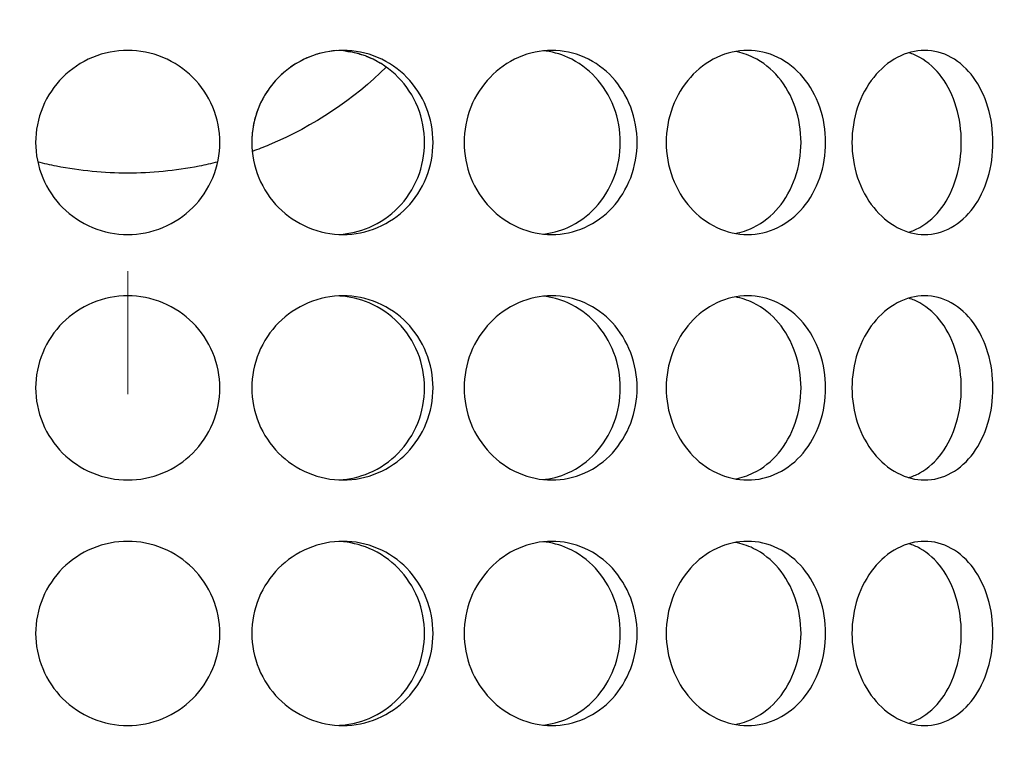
# Model space of a CAD drawing. Header units: millimetres. Extents: x 18 to 610, y -123 to 280.
# Tile 31 of 81: x 149.01 to 153.02, y 123.8 to 126.8. Entities that reach past the tile are written whole.
import ezdxf

# ---------------------------------------------------------------- set-up
doc = ezdxf.new("R2010")
doc.units = ezdxf.units.MM
doc.linetypes.add('CENTER', pattern=[8, 4.5, -1.5, 0.5, -1.5])
doc.linetypes.add('SOLID', pattern=[0])

# ---------------------------------------------------------------- blocks, each defined once
blk = doc.blocks.new('BlockOfCenters_4', base_point=(149.4534, 132.9721))
at = {"color": 6, "linetype": 'CENTER', "lineweight": 9}
blk.add_lwpolyline([(149.4534, 179.7721), (149.4534, 86.1721)], dxfattribs=at)
blk = doc.blocks.new('BlockOfViews_6')
at = {"linetype": 'SOLID', "lineweight": 30, "extrusion": (0, 0, -1)}
blk.add_circle((-149.4534, 132.9721, -114.25), 39, dxfattribs=at)
at = {"linetype": 'SOLID', "lineweight": 30}
blk.add_circle((149.4534, 132.9721, 111.75), 36.115, dxfattribs=at)
at = {"linetype": 'SOLID', "lineweight": 9, "extrusion": (0, 0, -1)}
blk.add_arc((-149.4534, 132.9721, -111.75), 37.59, 265, 175, dxfattribs=at)
at = {"linetype": 'SOLID', "lineweight": 30, "extrusion": (0, 0, -1)}
blk.add_arc((-149.4534, 132.9721, -69.235), 27.1, 119.86988, 60.13012, dxfattribs=at)
at = {"linetype": 'SOLID', "lineweight": 30}
for points, knots in [([(149.8284, 126.2971, 53.036), (149.8284, 126.25, 53.036), (149.819, 126.1998, 53.0368), (149.7807, 126.1074, 53.0394), (149.7519, 126.0652, 53.0413), (149.6853, 125.9987, 53.0448), (149.6432, 125.9698, 53.0466), (149.5508, 125.9315, 53.0493), (149.5005, 125.9221, 53.05), (149.4063, 125.9221, 53.05), (149.3561, 125.9315, 53.0493), (149.2637, 125.9698, 53.0466), (149.2216, 125.9987, 53.0448), (149.155, 126.0652, 53.0413), (149.1261, 126.1074, 53.0394), (149.0879, 126.1998, 53.0368), (149.0784, 126.25, 53.036), (149.0784, 126.3442, 53.036), (149.0879, 126.3945, 53.0368), (149.1261, 126.4868, 53.0394), (149.155, 126.529, 53.0413), (149.2216, 126.5956, 53.0448), (149.2637, 126.6244, 53.0466), (149.3561, 126.6627, 53.0493), (149.4063, 126.6721, 53.05), (149.5005, 126.6721, 53.05), (149.5508, 126.6627, 53.0493), (149.6432, 126.6244, 53.0466), (149.6853, 126.5956, 53.0448), (149.7519, 126.529, 53.0413), (149.7807, 126.4868, 53.0394), (149.819, 126.3945, 53.0368), (149.8284, 126.3442, 53.036), (149.8284, 126.2971, 53.036)], [0, 0, 0, 0, 0.141313, 0.141313, 0.282627, 0.282627, 0.42394, 0.42394, 0.565253, 0.565253, 0.706567, 0.706567, 0.84788, 0.84788, 0.989193, 0.989193, 1.130507, 1.130507, 1.27182, 1.27182, 1.413133, 1.413133, 1.554447, 1.554447, 1.69576, 1.69576, 1.837073, 1.837073, 1.978386, 1.978386, 2.1197, 2.1197, 2.261013, 2.261013, 2.261013, 2.261013]), ([(150.6972, 126.2971, 52.8944), (150.6972, 126.25, 52.8944), (150.6881, 126.1998, 52.8968), (150.6509, 126.1074, 52.906), (150.6228, 126.0652, 52.9129), (150.5578, 125.9987, 52.9279), (150.5166, 125.9698, 52.937), (150.4261, 125.9315, 52.9557), (150.3768, 125.9221, 52.9651), (150.284, 125.9221, 52.9814), (150.2344, 125.9315, 52.9895), (150.1429, 125.9698, 53.0029), (150.1011, 125.9987, 53.0084), (150.0349, 126.0652, 53.0165), (150.0062, 126.1074, 53.0197), (149.968, 126.1998, 53.0237), (149.9586, 126.25, 53.0247), (149.9586, 126.3442, 53.0247), (149.968, 126.3945, 53.0237), (150.0062, 126.4868, 53.0197), (150.0349, 126.529, 53.0165), (150.1011, 126.5956, 53.0084), (150.1429, 126.6244, 53.0029), (150.2344, 126.6627, 52.9895), (150.284, 126.6721, 52.9814), (150.3768, 126.6721, 52.9651), (150.4261, 126.6627, 52.9557), (150.5166, 126.6244, 52.937), (150.5578, 126.5956, 52.9279), (150.6228, 126.529, 52.9129), (150.6509, 126.4868, 52.906), (150.6881, 126.3945, 52.8968), (150.6972, 126.3442, 52.8944), (150.6972, 126.2971, 52.8944)], [0, 0, 0, 0, 0.141313, 0.141313, 0.282627, 0.282627, 0.42394, 0.42394, 0.565253, 0.565253, 0.706567, 0.706567, 0.84788, 0.84788, 0.989193, 0.989193, 1.130507, 1.130507, 1.27182, 1.27182, 1.413133, 1.413133, 1.554447, 1.554447, 1.69576, 1.69576, 1.837073, 1.837073, 1.978386, 1.978386, 2.1197, 2.1197, 2.261013, 2.261013, 2.261013, 2.261013]), ([(150.6624, 126.2971, 52.6969), (150.6624, 126.3442, 52.6969), (150.6533, 126.3945, 52.6993), (150.6161, 126.4868, 52.7086), (150.588, 126.529, 52.7155), (150.5231, 126.5956, 52.7307), (150.4819, 126.6244, 52.7399), (150.3984, 126.6597, 52.7572), (150.3573, 126.6691, 52.7652), (150.3174, 126.6715, 52.7724)], [0, 0, 0, 0, 0.1413181, 0.1413181, 0.2826362, 0.2826362, 0.4239542, 0.4239542, 0.5433165, 0.5433165, 0.5433165, 0.5433165]), ([(151.5283, 126.2971, 52.6041), (151.5283, 126.25, 52.6041), (151.5197, 126.1998, 52.608), (151.4846, 126.1074, 52.6235), (151.4581, 126.0652, 52.6352), (151.3968, 125.9987, 52.6612), (151.3578, 125.9698, 52.6774), (151.2719, 125.9315, 52.7115), (151.2249, 125.9221, 52.7293), (151.1364, 125.9221, 52.7615), (151.0889, 125.9315, 52.778), (151.0012, 125.9698, 52.8072), (150.961, 125.9987, 52.8198), (150.8972, 126.0652, 52.8393), (150.8695, 126.1074, 52.8474), (150.8326, 126.1998, 52.8581), (150.8235, 126.25, 52.8606), (150.8235, 126.3442, 52.8606), (150.8326, 126.3945, 52.8581), (150.8695, 126.4868, 52.8474), (150.8972, 126.529, 52.8393), (150.961, 126.5956, 52.8198), (151.0012, 126.6244, 52.8072), (151.0889, 126.6627, 52.778), (151.1364, 126.6721, 52.7615), (151.2249, 126.6721, 52.7293), (151.2719, 126.6627, 52.7115), (151.3578, 126.6244, 52.6774), (151.3968, 126.5956, 52.6612), (151.4581, 126.529, 52.6352), (151.4846, 126.4868, 52.6235), (151.5197, 126.3945, 52.608), (151.5283, 126.3442, 52.6041), (151.5283, 126.2971, 52.6041)], [0, 0, 0, 0, 0.141313, 0.141313, 0.282627, 0.282627, 0.42394, 0.42394, 0.565253, 0.565253, 0.706567, 0.706567, 0.84788, 0.84788, 0.989193, 0.989193, 1.130507, 1.130507, 1.27182, 1.27182, 1.413133, 1.413133, 1.554447, 1.554447, 1.69576, 1.69576, 1.837073, 1.837073, 1.978386, 1.978386, 2.1197, 2.1197, 2.261013, 2.261013, 2.261013, 2.261013]), ([(151.4597, 126.2971, 52.4156), (151.4597, 126.3442, 52.4156), (151.4511, 126.3945, 52.4195), (151.416, 126.4868, 52.4352), (151.3896, 126.529, 52.4469), (151.3283, 126.5956, 52.4731), (151.2893, 126.6244, 52.4893), (151.2138, 126.6581, 52.5194), (151.1789, 126.6672, 52.5328), (151.1446, 126.6705, 52.5456)], [0, 0, 0, 0, 0.1413181, 0.1413181, 0.2826362, 0.2826362, 0.4239542, 0.4239542, 0.5312291, 0.5312291, 0.5312291, 0.5312291]), ([(151.6467, 126.2971, 52.5488), (151.6467, 126.3442, 52.5488), (151.6552, 126.3945, 52.5448), (151.6897, 126.4868, 52.5279), (151.7156, 126.529, 52.5151), (151.775, 126.5956, 52.4848), (151.8125, 126.6244, 52.4654), (151.8938, 126.6627, 52.4215), (151.9376, 126.6721, 52.397), (152.0192, 126.6721, 52.3499), (152.0624, 126.6627, 52.3241), (152.1411, 126.6244, 52.2757), (152.1766, 126.5956, 52.253), (152.2325, 126.529, 52.2166), (152.2566, 126.4868, 52.2006), (152.2884, 126.3945, 52.1792), (152.2962, 126.3442, 52.1738), (152.2962, 126.25, 52.1738), (152.2884, 126.1998, 52.1792), (152.2566, 126.1074, 52.2006), (152.2325, 126.0652, 52.2166), (152.1766, 125.9987, 52.253), (152.1411, 125.9698, 52.2757), (152.0624, 125.9315, 52.3241), (152.0192, 125.9221, 52.3499), (151.9376, 125.9221, 52.397), (151.8938, 125.9315, 52.4215), (151.8125, 125.9698, 52.4654), (151.775, 125.9987, 52.4848), (151.7156, 126.0652, 52.5151), (151.6897, 126.1074, 52.5279), (151.6552, 126.1998, 52.5448), (151.6467, 126.25, 52.5488), (151.6467, 126.2971, 52.5488)], [0, 0, 0, 0, 0.141313, 0.141313, 0.282627, 0.282627, 0.42394, 0.42394, 0.565253, 0.565253, 0.706567, 0.706567, 0.84788, 0.84788, 0.989193, 0.989193, 1.130507, 1.130507, 1.27182, 1.27182, 1.413133, 1.413133, 1.554447, 1.554447, 1.69576, 1.69576, 1.837073, 1.837073, 1.978386, 1.978386, 2.1197, 2.1197, 2.261013, 2.261013, 2.261013, 2.261013]), ([(151.9288, 125.9267, 52.1707), (151.9536, 125.9312, 52.156), (151.9783, 125.9393, 52.1411), (152.041, 125.9698, 52.1023), (152.0765, 125.9987, 52.0796), (152.1324, 126.0652, 52.0431), (152.1564, 126.1074, 52.027), (152.1882, 126.1998, 52.0055), (152.1959, 126.25, 52.0001), (152.1959, 126.3442, 52.0001), (152.1882, 126.3945, 52.0055), (152.1564, 126.4868, 52.027), (152.1324, 126.529, 52.0431), (152.0765, 126.5956, 52.0796), (152.041, 126.6244, 52.1023), (151.9778, 126.6552, 52.1413), (151.9526, 126.6633, 52.1566), (151.9273, 126.6678, 52.1716)], [0.622529, 0.622529, 0.622529, 0.622529, 0.70659, 0.70659, 0.847908, 0.847908, 0.989226, 0.989226, 1.130544, 1.130544, 1.271862, 1.271862, 1.41318, 1.41318, 1.554498, 1.554498, 1.640205, 1.640205, 1.640205, 1.640205]), ([(152.9778, 126.2971, 51.6168), (152.9778, 126.25, 51.6168), (152.9711, 126.1998, 51.6234), (152.9435, 126.1074, 51.65), (152.9225, 126.0652, 51.67), (152.8738, 125.9987, 51.7155), (152.8427, 125.9698, 51.744), (152.7736, 125.9315, 51.8054), (152.7356, 125.9221, 51.8382), (152.6634, 125.9221, 51.8988), (152.6245, 125.9315, 51.9305), (152.552, 125.9698, 51.9879), (152.5185, 125.9987, 52.0136), (152.4653, 126.0652, 52.0537), (152.442, 126.1074, 52.0708), (152.411, 126.1998, 52.0934), (152.4033, 126.25, 52.0989), (152.4033, 126.3442, 52.0989), (152.411, 126.3945, 52.0934), (152.442, 126.4868, 52.0708), (152.4653, 126.529, 52.0537), (152.5185, 126.5956, 52.0136), (152.552, 126.6244, 51.9879), (152.6245, 126.6627, 51.9305), (152.6634, 126.6721, 51.8988), (152.7356, 126.6721, 51.8382), (152.7736, 126.6627, 51.8054), (152.8427, 126.6244, 51.744), (152.8738, 126.5956, 51.7155), (152.9225, 126.529, 51.67), (152.9435, 126.4868, 51.65), (152.9711, 126.3945, 51.6234), (152.9778, 126.3442, 51.6168), (152.9778, 126.2971, 51.6168)], [0, 0, 0, 0, 0.141313, 0.141313, 0.282627, 0.282627, 0.42394, 0.42394, 0.565253, 0.565253, 0.706567, 0.706567, 0.84788, 0.84788, 0.989193, 0.989193, 1.130507, 1.130507, 1.27182, 1.27182, 1.413133, 1.413133, 1.554447, 1.554447, 1.69576, 1.69576, 1.837073, 1.837073, 1.978386, 1.978386, 2.1197, 2.1197, 2.261013, 2.261013, 2.261013, 2.261013]), ([(152.8489, 126.2971, 51.4631), (152.8489, 126.3442, 51.4631), (152.8422, 126.3945, 51.4698), (152.8146, 126.4868, 51.4965), (152.7938, 126.529, 51.5165), (152.7451, 126.5956, 51.5621), (152.7141, 126.6244, 51.5907), (152.6654, 126.6514, 51.6341), (152.6506, 126.6577, 51.6471), (152.6356, 126.6624, 51.6601)], [0, 0, 0, 0, 0.1413181, 0.1413181, 0.2826362, 0.2826362, 0.4239542, 0.4239542, 0.4820884, 0.4820884, 0.4820884, 0.4820884]), ([(150.1923, 126.6451, 43.0043), (150.1911, 126.6446, 43.0042), (150.1899, 126.6441, 43.004), (150.1809, 126.6403, 43.0027), (150.1732, 126.6368, 43.0015), (150.1656, 126.633, 43.0005)], [1.83328782, 1.83328782, 1.83328782, 1.83328782, 1.8370731, 1.8370731, 1.86115898, 1.86115898, 1.86115898, 1.86115898]), ([(150.4251, 126.6482, 43.2483), (150.4289, 126.6467, 43.2491), (150.4328, 126.6452, 43.2499), (150.4398, 126.6422, 43.2513), (150.4429, 126.6409, 43.252), (150.446, 126.6394, 43.2526)], [0.69463769, 0.69463769, 0.69463769, 0.69463769, 0.70659008, 0.70659008, 0.71644455, 0.71644455, 0.71644455, 0.71644455]), ([(150.5066, 126.604, 51.8589), (150.3757, 126.475, 51.8946), (150.2111, 126.3627, 51.9318), (150.0073, 126.2779, 51.9615), (149.9843, 126.269, 51.9647), (149.9611, 126.2606, 51.9676)], [1.1535198, 1.1535198, 1.1535198, 1.1535198, 1.7136139, 1.7136139, 1.7839451, 1.7839451, 1.7839451, 1.7839451]), ([(149.9972, 126.463, 42.9794), (149.9936, 126.4557, 42.979), (149.9902, 126.4482, 42.9786), (149.9835, 126.4318, 42.9779), (149.9802, 126.4229, 42.9775), (149.9772, 126.4139, 42.9772)], [2.09652734, 2.09652734, 2.09652734, 2.09652734, 2.11969975, 2.11969975, 2.14662659, 2.14662659, 2.14662659, 2.14662659]), ([(150.3158, 125.9227, 52.7727), (150.3561, 125.9249, 52.7654), (150.3979, 125.9343, 52.7573), (150.4819, 125.9698, 52.7399), (150.5231, 125.9987, 52.7307), (150.588, 126.0652, 52.7155), (150.6161, 126.1074, 52.7086), (150.6533, 126.1998, 52.6993), (150.6624, 126.25, 52.6969), (150.6624, 126.2971, 52.6969)], [1.7161075, 1.7161075, 1.7161075, 1.7161075, 1.8371343, 1.8371343, 1.9784523, 1.9784523, 2.1197704, 2.1197704, 2.2610885, 2.2610885, 2.2610885, 2.2610885]), ([(151.1426, 125.9235, 52.5463), (151.1775, 125.9267, 52.5334), (151.2131, 125.9359, 52.5196), (151.2893, 125.9698, 52.4893), (151.3283, 125.9987, 52.4731), (151.3896, 126.0652, 52.4469), (151.416, 126.1074, 52.4352), (151.4511, 126.1998, 52.4195), (151.4597, 126.25, 52.4156), (151.4597, 126.2971, 52.4156)], [1.7277334, 1.7277334, 1.7277334, 1.7277334, 1.8371343, 1.8371343, 1.9784523, 1.9784523, 2.1197704, 2.1197704, 2.2610885, 2.2610885, 2.2610885, 2.2610885]), ([(152.6339, 125.9314, 51.6616), (152.6495, 125.936, 51.648), (152.6648, 125.9425, 51.6345), (152.7141, 125.9698, 51.5907), (152.7451, 125.9987, 51.5621), (152.7938, 126.0652, 51.5165), (152.8146, 126.1074, 51.4965), (152.8422, 126.1998, 51.4698), (152.8489, 126.25, 51.4631), (152.8489, 126.2971, 51.4631)], [1.77681, 1.77681, 1.77681, 1.77681, 1.8371343, 1.8371343, 1.9784523, 1.9784523, 2.1197704, 2.1197704, 2.2610885, 2.2610885, 2.2610885, 2.2610885]), ([(149.8191, 126.2174, 51.9832), (149.7941, 126.2111, 51.9855), (149.7691, 126.2055, 51.9876), (149.6467, 126.1813, 51.9965), (149.5486, 126.1721, 52), (149.3583, 126.1721, 52), (149.2602, 126.1813, 51.9965), (149.1377, 126.2055, 51.9876), (149.1125, 126.2111, 51.9855), (149.0875, 126.2174, 51.9832)], [1.9254356, 1.9254356, 1.9254356, 1.9254356, 1.9990704, 1.9990704, 2.2845269, 2.2845269, 2.5699834, 2.5699834, 2.6439318, 2.6439318, 2.6439318, 2.6439318]), ([(149.8284, 125.2971, 53.036), (149.8284, 125.25, 53.036), (149.819, 125.1998, 53.0368), (149.7807, 125.1074, 53.0394), (149.7519, 125.0652, 53.0413), (149.6853, 124.9987, 53.0448), (149.6432, 124.9698, 53.0466), (149.5508, 124.9315, 53.0493), (149.5005, 124.9221, 53.05), (149.4063, 124.9221, 53.05), (149.3561, 124.9315, 53.0493), (149.2637, 124.9698, 53.0466), (149.2216, 124.9987, 53.0448), (149.155, 125.0652, 53.0413), (149.1261, 125.1074, 53.0394), (149.0879, 125.1998, 53.0368), (149.0784, 125.25, 53.036), (149.0784, 125.3442, 53.036), (149.0879, 125.3945, 53.0368), (149.1261, 125.4868, 53.0394), (149.155, 125.529, 53.0413), (149.2216, 125.5956, 53.0448), (149.2637, 125.6244, 53.0466), (149.3561, 125.6627, 53.0493), (149.4063, 125.6721, 53.05), (149.5005, 125.6721, 53.05), (149.5508, 125.6627, 53.0493), (149.6432, 125.6244, 53.0466), (149.6853, 125.5956, 53.0448), (149.7519, 125.529, 53.0413), (149.7807, 125.4868, 53.0394), (149.819, 125.3945, 53.0368), (149.8284, 125.3442, 53.036), (149.8284, 125.2971, 53.036)], [0, 0, 0, 0, 0.141313, 0.141313, 0.282627, 0.282627, 0.42394, 0.42394, 0.565253, 0.565253, 0.706567, 0.706567, 0.84788, 0.84788, 0.989193, 0.989193, 1.130507, 1.130507, 1.27182, 1.27182, 1.413133, 1.413133, 1.554447, 1.554447, 1.69576, 1.69576, 1.837073, 1.837073, 1.978386, 1.978386, 2.1197, 2.1197, 2.261013, 2.261013, 2.261013, 2.261013]), ([(150.6972, 125.2971, 52.8944), (150.6972, 125.25, 52.8944), (150.6881, 125.1998, 52.8968), (150.6509, 125.1074, 52.906), (150.6228, 125.0652, 52.9129), (150.5578, 124.9987, 52.9279), (150.5166, 124.9698, 52.937), (150.4261, 124.9315, 52.9557), (150.3768, 124.9221, 52.9651), (150.284, 124.9221, 52.9814), (150.2344, 124.9315, 52.9895), (150.1429, 124.9698, 53.0029), (150.1011, 124.9987, 53.0084), (150.0349, 125.0652, 53.0165), (150.0062, 125.1074, 53.0197), (149.968, 125.1998, 53.0237), (149.9586, 125.25, 53.0247), (149.9586, 125.3442, 53.0247), (149.968, 125.3945, 53.0237), (150.0062, 125.4868, 53.0197), (150.0349, 125.529, 53.0165), (150.1011, 125.5956, 53.0084), (150.1429, 125.6244, 53.0029), (150.2344, 125.6627, 52.9895), (150.284, 125.6721, 52.9814), (150.3768, 125.6721, 52.9651), (150.4261, 125.6627, 52.9557), (150.5166, 125.6244, 52.937), (150.5578, 125.5956, 52.9279), (150.6228, 125.529, 52.9129), (150.6509, 125.4868, 52.906), (150.6881, 125.3945, 52.8968), (150.6972, 125.3442, 52.8944), (150.6972, 125.2971, 52.8944)], [0, 0, 0, 0, 0.141313, 0.141313, 0.282627, 0.282627, 0.42394, 0.42394, 0.565253, 0.565253, 0.706567, 0.706567, 0.84788, 0.84788, 0.989193, 0.989193, 1.130507, 1.130507, 1.27182, 1.27182, 1.413133, 1.413133, 1.554447, 1.554447, 1.69576, 1.69576, 1.837073, 1.837073, 1.978386, 1.978386, 2.1197, 2.1197, 2.261013, 2.261013, 2.261013, 2.261013]), ([(150.6624, 125.2971, 52.6969), (150.6624, 125.3442, 52.6969), (150.6533, 125.3945, 52.6993), (150.6161, 125.4868, 52.7086), (150.588, 125.529, 52.7155), (150.5231, 125.5956, 52.7307), (150.4819, 125.6244, 52.7399), (150.3984, 125.6597, 52.7572), (150.3573, 125.6691, 52.7652), (150.3174, 125.6715, 52.7724)], [0, 0, 0, 0, 0.1413181, 0.1413181, 0.2826362, 0.2826362, 0.4239542, 0.4239542, 0.5433165, 0.5433165, 0.5433165, 0.5433165]), ([(151.5283, 125.2971, 52.6041), (151.5283, 125.25, 52.6041), (151.5197, 125.1998, 52.608), (151.4846, 125.1074, 52.6235), (151.4581, 125.0652, 52.6352), (151.3968, 124.9987, 52.6612), (151.3578, 124.9698, 52.6774), (151.2719, 124.9315, 52.7115), (151.2249, 124.9221, 52.7293), (151.1364, 124.9221, 52.7615), (151.0889, 124.9315, 52.778), (151.0012, 124.9698, 52.8072), (150.961, 124.9987, 52.8198), (150.8972, 125.0652, 52.8393), (150.8695, 125.1074, 52.8474), (150.8326, 125.1998, 52.8581), (150.8235, 125.25, 52.8606), (150.8235, 125.3442, 52.8606), (150.8326, 125.3945, 52.8581), (150.8695, 125.4868, 52.8474), (150.8972, 125.529, 52.8393), (150.961, 125.5956, 52.8198), (151.0012, 125.6244, 52.8072), (151.0889, 125.6627, 52.778), (151.1364, 125.6721, 52.7615), (151.2249, 125.6721, 52.7293), (151.2719, 125.6627, 52.7115), (151.3578, 125.6244, 52.6774), (151.3968, 125.5956, 52.6612), (151.4581, 125.529, 52.6352), (151.4846, 125.4868, 52.6235), (151.5197, 125.3945, 52.608), (151.5283, 125.3442, 52.6041), (151.5283, 125.2971, 52.6041)], [0, 0, 0, 0, 0.141313, 0.141313, 0.282627, 0.282627, 0.42394, 0.42394, 0.565253, 0.565253, 0.706567, 0.706567, 0.84788, 0.84788, 0.989193, 0.989193, 1.130507, 1.130507, 1.27182, 1.27182, 1.413133, 1.413133, 1.554447, 1.554447, 1.69576, 1.69576, 1.837073, 1.837073, 1.978386, 1.978386, 2.1197, 2.1197, 2.261013, 2.261013, 2.261013, 2.261013]), ([(151.4597, 125.2971, 52.4156), (151.4597, 125.3442, 52.4156), (151.4511, 125.3945, 52.4195), (151.416, 125.4868, 52.4352), (151.3896, 125.529, 52.4469), (151.3283, 125.5956, 52.4731), (151.2893, 125.6244, 52.4893), (151.2138, 125.6581, 52.5194), (151.1789, 125.6672, 52.5328), (151.1446, 125.6705, 52.5456)], [0, 0, 0, 0, 0.1413181, 0.1413181, 0.2826362, 0.2826362, 0.4239542, 0.4239542, 0.5312291, 0.5312291, 0.5312291, 0.5312291]), ([(151.6467, 125.2971, 52.5488), (151.6467, 125.3442, 52.5488), (151.6552, 125.3945, 52.5448), (151.6897, 125.4868, 52.5279), (151.7156, 125.529, 52.5151), (151.775, 125.5956, 52.4848), (151.8125, 125.6244, 52.4654), (151.8938, 125.6627, 52.4215), (151.9376, 125.6721, 52.397), (152.0192, 125.6721, 52.3499), (152.0624, 125.6627, 52.3241), (152.1411, 125.6244, 52.2757), (152.1766, 125.5956, 52.253), (152.2325, 125.529, 52.2166), (152.2566, 125.4868, 52.2006), (152.2884, 125.3945, 52.1792), (152.2962, 125.3442, 52.1738), (152.2962, 125.25, 52.1738), (152.2884, 125.1998, 52.1792), (152.2566, 125.1074, 52.2006), (152.2325, 125.0652, 52.2166), (152.1766, 124.9987, 52.253), (152.1411, 124.9698, 52.2757), (152.0624, 124.9315, 52.3241), (152.0192, 124.9221, 52.3499), (151.9376, 124.9221, 52.397), (151.8938, 124.9315, 52.4215), (151.8125, 124.9698, 52.4654), (151.775, 124.9987, 52.4848), (151.7156, 125.0652, 52.5151), (151.6897, 125.1074, 52.5279), (151.6552, 125.1998, 52.5448), (151.6467, 125.25, 52.5488), (151.6467, 125.2971, 52.5488)], [0, 0, 0, 0, 0.141313, 0.141313, 0.282627, 0.282627, 0.42394, 0.42394, 0.565253, 0.565253, 0.706567, 0.706567, 0.84788, 0.84788, 0.989193, 0.989193, 1.130507, 1.130507, 1.27182, 1.27182, 1.413133, 1.413133, 1.554447, 1.554447, 1.69576, 1.69576, 1.837073, 1.837073, 1.978386, 1.978386, 2.1197, 2.1197, 2.261013, 2.261013, 2.261013, 2.261013]), ([(151.9288, 124.9267, 52.1707), (151.9536, 124.9312, 52.156), (151.9783, 124.9393, 52.1411), (152.041, 124.9698, 52.1023), (152.0765, 124.9987, 52.0796), (152.1324, 125.0652, 52.0431), (152.1564, 125.1074, 52.027), (152.1882, 125.1998, 52.0055), (152.1959, 125.25, 52.0001), (152.1959, 125.3442, 52.0001), (152.1882, 125.3945, 52.0055), (152.1564, 125.4868, 52.027), (152.1324, 125.529, 52.0431), (152.0765, 125.5956, 52.0796), (152.041, 125.6244, 52.1023), (151.9778, 125.6552, 52.1413), (151.9526, 125.6633, 52.1566), (151.9273, 125.6678, 52.1716)], [0.622529, 0.622529, 0.622529, 0.622529, 0.70659, 0.70659, 0.847908, 0.847908, 0.989226, 0.989226, 1.130544, 1.130544, 1.271862, 1.271862, 1.41318, 1.41318, 1.554498, 1.554498, 1.640205, 1.640205, 1.640205, 1.640205]), ([(152.9778, 125.2971, 51.6168), (152.9778, 125.25, 51.6168), (152.9711, 125.1998, 51.6234), (152.9435, 125.1074, 51.65), (152.9225, 125.0652, 51.67), (152.8738, 124.9987, 51.7155), (152.8427, 124.9698, 51.744), (152.7736, 124.9315, 51.8054), (152.7356, 124.9221, 51.8382), (152.6634, 124.9221, 51.8988), (152.6245, 124.9315, 51.9305), (152.552, 124.9698, 51.9879), (152.5185, 124.9987, 52.0136), (152.4653, 125.0652, 52.0537), (152.442, 125.1074, 52.0708), (152.411, 125.1998, 52.0934), (152.4033, 125.25, 52.0989), (152.4033, 125.3442, 52.0989), (152.411, 125.3945, 52.0934), (152.442, 125.4868, 52.0708), (152.4653, 125.529, 52.0537), (152.5185, 125.5956, 52.0136), (152.552, 125.6244, 51.9879), (152.6245, 125.6627, 51.9305), (152.6634, 125.6721, 51.8988), (152.7356, 125.6721, 51.8382), (152.7736, 125.6627, 51.8054), (152.8427, 125.6244, 51.744), (152.8738, 125.5956, 51.7155), (152.9225, 125.529, 51.67), (152.9435, 125.4868, 51.65), (152.9711, 125.3945, 51.6234), (152.9778, 125.3442, 51.6168), (152.9778, 125.2971, 51.6168)], [0, 0, 0, 0, 0.141313, 0.141313, 0.282627, 0.282627, 0.42394, 0.42394, 0.565253, 0.565253, 0.706567, 0.706567, 0.84788, 0.84788, 0.989193, 0.989193, 1.130507, 1.130507, 1.27182, 1.27182, 1.413133, 1.413133, 1.554447, 1.554447, 1.69576, 1.69576, 1.837073, 1.837073, 1.978386, 1.978386, 2.1197, 2.1197, 2.261013, 2.261013, 2.261013, 2.261013]), ([(152.8489, 125.2971, 51.4631), (152.8489, 125.3442, 51.4631), (152.8422, 125.3945, 51.4698), (152.8146, 125.4868, 51.4965), (152.7938, 125.529, 51.5165), (152.7451, 125.5956, 51.5621), (152.7141, 125.6244, 51.5907), (152.6654, 125.6514, 51.6341), (152.6506, 125.6577, 51.6471), (152.6356, 125.6624, 51.6601)], [0, 0, 0, 0, 0.1413181, 0.1413181, 0.2826362, 0.2826362, 0.4239542, 0.4239542, 0.4820884, 0.4820884, 0.4820884, 0.4820884]), ([(150.3158, 124.9227, 52.7727), (150.3561, 124.9249, 52.7654), (150.3979, 124.9343, 52.7573), (150.4819, 124.9698, 52.7399), (150.5231, 124.9987, 52.7307), (150.588, 125.0652, 52.7155), (150.6161, 125.1074, 52.7086), (150.6533, 125.1998, 52.6993), (150.6624, 125.25, 52.6969), (150.6624, 125.2971, 52.6969)], [1.7161075, 1.7161075, 1.7161075, 1.7161075, 1.8371343, 1.8371343, 1.9784523, 1.9784523, 2.1197704, 2.1197704, 2.2610885, 2.2610885, 2.2610885, 2.2610885]), ([(151.1426, 124.9235, 52.5463), (151.1775, 124.9267, 52.5334), (151.2131, 124.9359, 52.5196), (151.2893, 124.9698, 52.4893), (151.3283, 124.9987, 52.4731), (151.3896, 125.0652, 52.4469), (151.416, 125.1074, 52.4352), (151.4511, 125.1998, 52.4195), (151.4597, 125.25, 52.4156), (151.4597, 125.2971, 52.4156)], [1.7277334, 1.7277334, 1.7277334, 1.7277334, 1.8371343, 1.8371343, 1.9784523, 1.9784523, 2.1197704, 2.1197704, 2.2610885, 2.2610885, 2.2610885, 2.2610885]), ([(152.6339, 124.9314, 51.6616), (152.6495, 124.936, 51.648), (152.6648, 124.9425, 51.6345), (152.7141, 124.9698, 51.5907), (152.7451, 124.9987, 51.5621), (152.7938, 125.0652, 51.5165), (152.8146, 125.1074, 51.4965), (152.8422, 125.1998, 51.4698), (152.8489, 125.25, 51.4631), (152.8489, 125.2971, 51.4631)], [1.77681, 1.77681, 1.77681, 1.77681, 1.8371343, 1.8371343, 1.9784523, 1.9784523, 2.1197704, 2.1197704, 2.2610885, 2.2610885, 2.2610885, 2.2610885]), ([(149.8284, 124.2971, 53.036), (149.8284, 124.25, 53.036), (149.819, 124.1998, 53.0368), (149.7807, 124.1074, 53.0394), (149.7519, 124.0652, 53.0413), (149.6853, 123.9987, 53.0448), (149.6432, 123.9698, 53.0466), (149.5508, 123.9315, 53.0493), (149.5005, 123.9221, 53.05), (149.4063, 123.9221, 53.05), (149.3561, 123.9315, 53.0493), (149.2637, 123.9698, 53.0466), (149.2216, 123.9987, 53.0448), (149.155, 124.0652, 53.0413), (149.1261, 124.1074, 53.0394), (149.0879, 124.1998, 53.0368), (149.0784, 124.25, 53.036), (149.0784, 124.3442, 53.036), (149.0879, 124.3945, 53.0368), (149.1261, 124.4868, 53.0394), (149.155, 124.529, 53.0413), (149.2216, 124.5956, 53.0448), (149.2637, 124.6244, 53.0466), (149.3561, 124.6627, 53.0493), (149.4063, 124.6721, 53.05), (149.5005, 124.6721, 53.05), (149.5508, 124.6627, 53.0493), (149.6432, 124.6244, 53.0466), (149.6853, 124.5956, 53.0448), (149.7519, 124.529, 53.0413), (149.7807, 124.4868, 53.0394), (149.819, 124.3945, 53.0368), (149.8284, 124.3442, 53.036), (149.8284, 124.2971, 53.036)], [0, 0, 0, 0, 0.141313, 0.141313, 0.282627, 0.282627, 0.42394, 0.42394, 0.565253, 0.565253, 0.706567, 0.706567, 0.84788, 0.84788, 0.989193, 0.989193, 1.130507, 1.130507, 1.27182, 1.27182, 1.413133, 1.413133, 1.554447, 1.554447, 1.69576, 1.69576, 1.837073, 1.837073, 1.978386, 1.978386, 2.1197, 2.1197, 2.261013, 2.261013, 2.261013, 2.261013]), ([(150.6972, 124.2971, 52.8944), (150.6972, 124.25, 52.8944), (150.6881, 124.1998, 52.8968), (150.6509, 124.1074, 52.906), (150.6228, 124.0652, 52.9129), (150.5578, 123.9987, 52.9279), (150.5166, 123.9698, 52.937), (150.4261, 123.9315, 52.9557), (150.3768, 123.9221, 52.9651), (150.284, 123.9221, 52.9814), (150.2344, 123.9315, 52.9895), (150.1429, 123.9698, 53.0029), (150.1011, 123.9987, 53.0084), (150.0349, 124.0652, 53.0165), (150.0062, 124.1074, 53.0197), (149.968, 124.1998, 53.0237), (149.9586, 124.25, 53.0247), (149.9586, 124.3442, 53.0247), (149.968, 124.3945, 53.0237), (150.0062, 124.4868, 53.0197), (150.0349, 124.529, 53.0165), (150.1011, 124.5956, 53.0084), (150.1429, 124.6244, 53.0029), (150.2344, 124.6627, 52.9895), (150.284, 124.6721, 52.9814), (150.3768, 124.6721, 52.9651), (150.4261, 124.6627, 52.9557), (150.5166, 124.6244, 52.937), (150.5578, 124.5956, 52.9279), (150.6228, 124.529, 52.9129), (150.6509, 124.4868, 52.906), (150.6881, 124.3945, 52.8968), (150.6972, 124.3442, 52.8944), (150.6972, 124.2971, 52.8944)], [0, 0, 0, 0, 0.141313, 0.141313, 0.282627, 0.282627, 0.42394, 0.42394, 0.565253, 0.565253, 0.706567, 0.706567, 0.84788, 0.84788, 0.989193, 0.989193, 1.130507, 1.130507, 1.27182, 1.27182, 1.413133, 1.413133, 1.554447, 1.554447, 1.69576, 1.69576, 1.837073, 1.837073, 1.978386, 1.978386, 2.1197, 2.1197, 2.261013, 2.261013, 2.261013, 2.261013]), ([(150.6624, 124.2971, 52.6969), (150.6624, 124.3442, 52.6969), (150.6533, 124.3945, 52.6993), (150.6161, 124.4868, 52.7086), (150.588, 124.529, 52.7155), (150.5231, 124.5956, 52.7307), (150.4819, 124.6244, 52.7399), (150.3984, 124.6597, 52.7572), (150.3573, 124.6691, 52.7652), (150.3174, 124.6715, 52.7724)], [0, 0, 0, 0, 0.1413181, 0.1413181, 0.2826362, 0.2826362, 0.4239542, 0.4239542, 0.5433165, 0.5433165, 0.5433165, 0.5433165]), ([(151.5283, 124.2971, 52.6041), (151.5283, 124.25, 52.6041), (151.5197, 124.1998, 52.608), (151.4846, 124.1074, 52.6235), (151.4581, 124.0652, 52.6352), (151.3968, 123.9987, 52.6612), (151.3578, 123.9698, 52.6774), (151.2719, 123.9315, 52.7115), (151.2249, 123.9221, 52.7293), (151.1364, 123.9221, 52.7615), (151.0889, 123.9315, 52.778), (151.0012, 123.9698, 52.8072), (150.961, 123.9987, 52.8198), (150.8972, 124.0652, 52.8393), (150.8695, 124.1074, 52.8474), (150.8326, 124.1998, 52.8581), (150.8235, 124.25, 52.8606), (150.8235, 124.3442, 52.8606), (150.8326, 124.3945, 52.8581), (150.8695, 124.4868, 52.8474), (150.8972, 124.529, 52.8393), (150.961, 124.5956, 52.8198), (151.0012, 124.6244, 52.8072), (151.0889, 124.6627, 52.778), (151.1364, 124.6721, 52.7615), (151.2249, 124.6721, 52.7293), (151.2719, 124.6627, 52.7115), (151.3578, 124.6244, 52.6774), (151.3968, 124.5956, 52.6612), (151.4581, 124.529, 52.6352), (151.4846, 124.4868, 52.6235), (151.5197, 124.3945, 52.608), (151.5283, 124.3442, 52.6041), (151.5283, 124.2971, 52.6041)], [0, 0, 0, 0, 0.141313, 0.141313, 0.282627, 0.282627, 0.42394, 0.42394, 0.565253, 0.565253, 0.706567, 0.706567, 0.84788, 0.84788, 0.989193, 0.989193, 1.130507, 1.130507, 1.27182, 1.27182, 1.413133, 1.413133, 1.554447, 1.554447, 1.69576, 1.69576, 1.837073, 1.837073, 1.978386, 1.978386, 2.1197, 2.1197, 2.261013, 2.261013, 2.261013, 2.261013]), ([(151.4597, 124.2971, 52.4156), (151.4597, 124.3442, 52.4156), (151.4511, 124.3945, 52.4195), (151.416, 124.4868, 52.4352), (151.3896, 124.529, 52.4469), (151.3283, 124.5956, 52.4731), (151.2893, 124.6244, 52.4893), (151.2138, 124.6581, 52.5194), (151.1789, 124.6672, 52.5328), (151.1446, 124.6705, 52.5456)], [0, 0, 0, 0, 0.1413181, 0.1413181, 0.2826362, 0.2826362, 0.4239542, 0.4239542, 0.5312291, 0.5312291, 0.5312291, 0.5312291]), ([(151.6467, 124.2971, 52.5488), (151.6467, 124.3442, 52.5488), (151.6552, 124.3945, 52.5448), (151.6897, 124.4868, 52.5279), (151.7156, 124.529, 52.5151), (151.775, 124.5956, 52.4848), (151.8125, 124.6244, 52.4654), (151.8938, 124.6627, 52.4215), (151.9376, 124.6721, 52.397), (152.0192, 124.6721, 52.3499), (152.0624, 124.6627, 52.3241), (152.1411, 124.6244, 52.2757), (152.1766, 124.5956, 52.253), (152.2325, 124.529, 52.2166), (152.2566, 124.4868, 52.2006), (152.2884, 124.3945, 52.1792), (152.2962, 124.3442, 52.1738), (152.2962, 124.25, 52.1738), (152.2884, 124.1998, 52.1792), (152.2566, 124.1074, 52.2006), (152.2325, 124.0652, 52.2166), (152.1766, 123.9987, 52.253), (152.1411, 123.9698, 52.2757), (152.0624, 123.9315, 52.3241), (152.0192, 123.9221, 52.3499), (151.9376, 123.9221, 52.397), (151.8938, 123.9315, 52.4215), (151.8125, 123.9698, 52.4654), (151.775, 123.9987, 52.4848), (151.7156, 124.0652, 52.5151), (151.6897, 124.1074, 52.5279), (151.6552, 124.1998, 52.5448), (151.6467, 124.25, 52.5488), (151.6467, 124.2971, 52.5488)], [0, 0, 0, 0, 0.141313, 0.141313, 0.282627, 0.282627, 0.42394, 0.42394, 0.565253, 0.565253, 0.706567, 0.706567, 0.84788, 0.84788, 0.989193, 0.989193, 1.130507, 1.130507, 1.27182, 1.27182, 1.413133, 1.413133, 1.554447, 1.554447, 1.69576, 1.69576, 1.837073, 1.837073, 1.978386, 1.978386, 2.1197, 2.1197, 2.261013, 2.261013, 2.261013, 2.261013]), ([(151.9288, 123.9267, 52.1707), (151.9536, 123.9312, 52.156), (151.9783, 123.9393, 52.1411), (152.041, 123.9698, 52.1023), (152.0765, 123.9987, 52.0796), (152.1324, 124.0652, 52.0431), (152.1564, 124.1074, 52.027), (152.1882, 124.1998, 52.0055), (152.1959, 124.25, 52.0001), (152.1959, 124.3442, 52.0001), (152.1882, 124.3945, 52.0055), (152.1564, 124.4868, 52.027), (152.1324, 124.529, 52.0431), (152.0765, 124.5956, 52.0796), (152.041, 124.6244, 52.1023), (151.9778, 124.6552, 52.1413), (151.9526, 124.6633, 52.1566), (151.9273, 124.6678, 52.1716)], [0.622529, 0.622529, 0.622529, 0.622529, 0.70659, 0.70659, 0.847908, 0.847908, 0.989226, 0.989226, 1.130544, 1.130544, 1.271862, 1.271862, 1.41318, 1.41318, 1.554498, 1.554498, 1.640205, 1.640205, 1.640205, 1.640205]), ([(152.9778, 124.2971, 51.6168), (152.9778, 124.25, 51.6168), (152.9711, 124.1998, 51.6234), (152.9435, 124.1074, 51.65), (152.9225, 124.0652, 51.67), (152.8738, 123.9987, 51.7155), (152.8427, 123.9698, 51.744), (152.7736, 123.9315, 51.8054), (152.7356, 123.9221, 51.8382), (152.6634, 123.9221, 51.8988), (152.6245, 123.9315, 51.9305), (152.552, 123.9698, 51.9879), (152.5185, 123.9987, 52.0136), (152.4653, 124.0652, 52.0537), (152.442, 124.1074, 52.0708), (152.411, 124.1998, 52.0934), (152.4033, 124.25, 52.0989), (152.4033, 124.3442, 52.0989), (152.411, 124.3945, 52.0934), (152.442, 124.4868, 52.0708), (152.4653, 124.529, 52.0537), (152.5185, 124.5956, 52.0136), (152.552, 124.6244, 51.9879), (152.6245, 124.6627, 51.9305), (152.6634, 124.6721, 51.8988), (152.7356, 124.6721, 51.8382), (152.7736, 124.6627, 51.8054), (152.8427, 124.6244, 51.744), (152.8738, 124.5956, 51.7155), (152.9225, 124.529, 51.67), (152.9435, 124.4868, 51.65), (152.9711, 124.3945, 51.6234), (152.9778, 124.3442, 51.6168), (152.9778, 124.2971, 51.6168)], [0, 0, 0, 0, 0.141313, 0.141313, 0.282627, 0.282627, 0.42394, 0.42394, 0.565253, 0.565253, 0.706567, 0.706567, 0.84788, 0.84788, 0.989193, 0.989193, 1.130507, 1.130507, 1.27182, 1.27182, 1.413133, 1.413133, 1.554447, 1.554447, 1.69576, 1.69576, 1.837073, 1.837073, 1.978386, 1.978386, 2.1197, 2.1197, 2.261013, 2.261013, 2.261013, 2.261013]), ([(152.8489, 124.2971, 51.4631), (152.8489, 124.3442, 51.4631), (152.8422, 124.3945, 51.4698), (152.8146, 124.4868, 51.4965), (152.7938, 124.529, 51.5165), (152.7451, 124.5956, 51.5621), (152.7141, 124.6244, 51.5907), (152.6654, 124.6514, 51.6341), (152.6506, 124.6577, 51.6471), (152.6356, 124.6624, 51.6601)], [0, 0, 0, 0, 0.1413181, 0.1413181, 0.2826362, 0.2826362, 0.4239542, 0.4239542, 0.4820884, 0.4820884, 0.4820884, 0.4820884]), ([(150.3158, 123.9227, 52.7727), (150.3561, 123.9249, 52.7654), (150.3979, 123.9343, 52.7573), (150.4819, 123.9698, 52.7399), (150.5231, 123.9987, 52.7307), (150.588, 124.0652, 52.7155), (150.6161, 124.1074, 52.7086), (150.6533, 124.1998, 52.6993), (150.6624, 124.25, 52.6969), (150.6624, 124.2971, 52.6969)], [1.7161075, 1.7161075, 1.7161075, 1.7161075, 1.8371343, 1.8371343, 1.9784523, 1.9784523, 2.1197704, 2.1197704, 2.2610885, 2.2610885, 2.2610885, 2.2610885]), ([(151.1426, 123.9235, 52.5463), (151.1775, 123.9267, 52.5334), (151.2131, 123.9359, 52.5196), (151.2893, 123.9698, 52.4893), (151.3283, 123.9987, 52.4731), (151.3896, 124.0652, 52.4469), (151.416, 124.1074, 52.4352), (151.4511, 124.1998, 52.4195), (151.4597, 124.25, 52.4156), (151.4597, 124.2971, 52.4156)], [1.7277334, 1.7277334, 1.7277334, 1.7277334, 1.8371343, 1.8371343, 1.9784523, 1.9784523, 2.1197704, 2.1197704, 2.2610885, 2.2610885, 2.2610885, 2.2610885]), ([(152.6339, 123.9314, 51.6616), (152.6495, 123.936, 51.648), (152.6648, 123.9425, 51.6345), (152.7141, 123.9698, 51.5907), (152.7451, 123.9987, 51.5621), (152.7938, 124.0652, 51.5165), (152.8146, 124.1074, 51.4965), (152.8422, 124.1998, 51.4698), (152.8489, 124.25, 51.4631), (152.8489, 124.2971, 51.4631)], [1.77681, 1.77681, 1.77681, 1.77681, 1.8371343, 1.8371343, 1.9784523, 1.9784523, 2.1197704, 2.1197704, 2.2610885, 2.2610885, 2.2610885, 2.2610885])]:
    blk.add_open_spline(points, degree=3, knots=knots, dxfattribs=at)
for points in [[(150.2473, 126.6625, 43.0128), (150.2381, 126.6604, 43.0113), (150.2289, 126.6579, 43.0099), (150.2198, 126.655, 43.0085)], [(150.3029, 126.6711, 43.0219), (150.2937, 126.6704, 43.0204), (150.2844, 126.6693, 43.0188), (150.2752, 126.6679, 43.0173)], [(150.3388, 126.6696, 43.2315), (150.346, 126.6687, 43.2328), (150.3532, 126.6676, 43.2342), (150.3605, 126.6663, 43.2356)], [(150.3823, 126.6616, 43.2398), (150.3895, 126.6599, 43.2412), (150.3966, 126.6579, 43.2426), (150.4037, 126.6556, 43.244)], [(150.1404, 126.6191, 42.9969), (150.1322, 126.6142, 42.9958), (150.1242, 126.6089, 42.9947), (150.1165, 126.6034, 42.9937)], [(150.4661, 126.6295, 43.2569), (150.4727, 126.626, 43.2583), (150.4792, 126.6222, 43.2597), (150.4856, 126.6183, 43.2611)], [(150.0941, 126.5862, 42.9908), (150.0869, 126.5802, 42.9899), (150.08, 126.574, 42.989), (150.0734, 126.5676, 42.9882)], [(150.5041, 126.6061, 43.2652), (150.5048, 126.6056, 43.2653), (150.5055, 126.6051, 43.2655), (150.5062, 126.6046, 43.2656)], [(150.0541, 126.5475, 42.9858), (150.0469, 126.5394, 42.985), (150.04, 126.5309, 42.9842), (150.0334, 126.5221, 42.9834)], [(150.0238, 126.5087, 42.9823), (150.0149, 126.4956, 42.9813), (150.0068, 126.4819, 42.9804), (149.9995, 126.4676, 42.9796)], [(149.9727, 126.3988, 42.9768), (149.9692, 126.3866, 42.9764), (149.9664, 126.3743, 42.9761), (149.9643, 126.362, 42.9759)], [(149.9617, 126.3447, 42.9756), (149.9601, 126.3323, 42.9755), (149.9591, 126.3198, 42.9754), (149.9588, 126.3076, 42.9753)], [(149.9587, 126.2926, 42.9753), (149.9588, 126.2854, 42.9753), (149.9591, 126.2781, 42.9754), (149.9596, 126.2707, 42.9754)]]:
    blk.add_open_spline(points, degree=3, dxfattribs=at)
blk.add_blockref('BlockOfCenters_4', (149.4534, 132.9721))

msp = doc.modelspace()

# ---------------------------------------------------------------- block references
msp.add_blockref('BlockOfViews_6', (0, 0))

doc.saveas('drawing.dxf')
